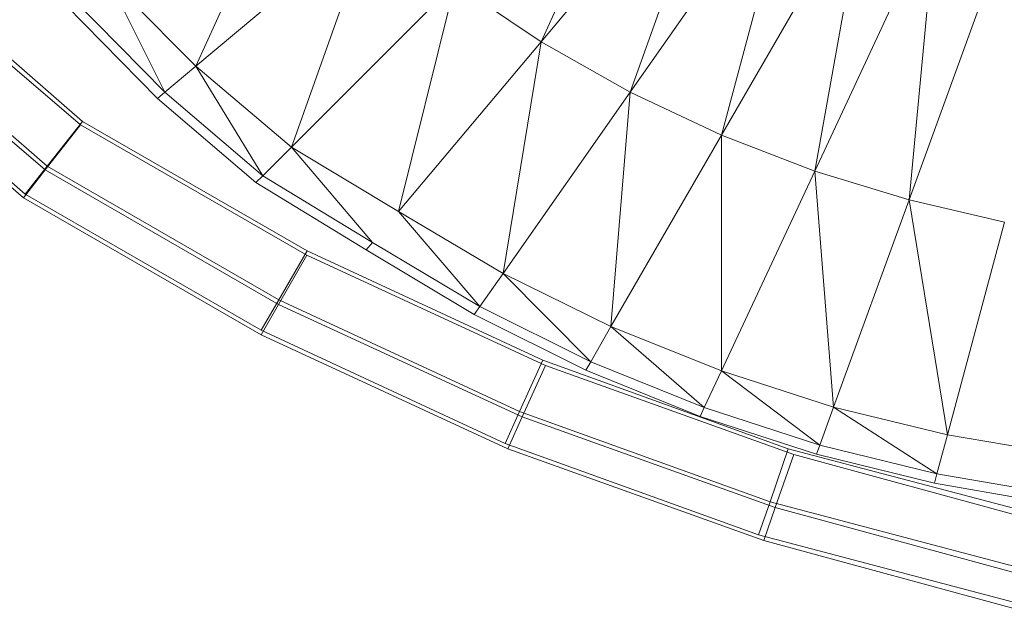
# Model space of a CAD drawing. Header units: metres. Extents: x 397.7 to 427.5, y 12.7 to 28.4.
# Tile 62 of 122: x 406.7482 to 406.8685, y 27.0441 to 27.1166. Entities that reach past the tile are written whole.
import ezdxf

# ---------------------------------------------------------------- set-up
doc = ezdxf.new("R2010")
doc.units = ezdxf.units.M
doc.layers.add('A-DETL-____-MBND', color=7, linetype='Continuous', lineweight=18)

# ---------------------------------------------------------------- blocks, each defined once
blk = doc.blocks.new('Family - Inodor P4-151432-08_CLI_AIGUA_P5')
at = {"layer": 'A-DETL-____-MBND', "color": 253, "true_color": 0xaaaaaa}
for p, q in [((0.12462, 0.09039), (0.13916, 0.12256)), ((0.14737, 0.11751), (0.12462, 0.09039)), ((0.13551, 0.08422), (0.14737, 0.11751)), ((0.08242, 0.08739), (0.09472, 0.11463)), ((0.15578, 0.11317), (0.13551, 0.08422)), ((0.14668, 0.07896), (0.15578, 0.11317)), ((0.16433, 0.10952), (0.14668, 0.07896)), ((0.15807, 0.07457), (0.16433, 0.10952)), ((0.17296, 0.1065), (0.15807, 0.07457)), ((0.16961, 0.07104), (0.17296, 0.1065)), ((0.1041, 0.10559), (0.08242, 0.08739)), ((0.0941, 0.0775), (0.1041, 0.10559)), ((0.18164, 0.10408), (0.16961, 0.07104)), ((0.08242, 0.08739), (0.07154, 0.0984)), ((0.07154, 0.0984), (0.07863, 0.08421)), ((0.11411, 0.09751), (0.0941, 0.0775)), ((0.1072, 0.06963), (0.11411, 0.09751)), ((0.12462, 0.09039), (0.11411, 0.09751)), ((0.07863, 0.08421), (0.06749, 0.09556)), ((0.07772, 0.08345), (0.06652, 0.09488)), ((0.12462, 0.09039), (0.1072, 0.06963)), ((0.11998, 0.06204), (0.12462, 0.09039)), ((0.13551, 0.08422), (0.12462, 0.09039)), ((0.05809, 0.08979), (0.06857, 0.08065)), ((0.05809, 0.08979), (0.06857, 0.08065)), ((0.05809, 0.08979), (0.06857, 0.08065)), ((0.06857, 0.08065), (0.05809, 0.08979)), ((0.05827, 0.08882), (0.06832, 0.08023)), ((0.05827, 0.08882), (0.06832, 0.08023)), ((0.08242, 0.08739), (0.07863, 0.08421)), ((0.0941, 0.0775), (0.08242, 0.08739)), ((0.08242, 0.08739), (0.0906, 0.074)), ((0.06423, 0.07516), (0.05299, 0.08497)), ((0.06423, 0.07516), (0.05299, 0.08497)), ((0.0532, 0.08395), (0.06401, 0.07472)), ((0.0532, 0.08395), (0.06401, 0.07472)), ((0.07863, 0.08421), (0.07772, 0.08345)), ((0.08977, 0.07316), (0.07772, 0.08345)), ((0.0906, 0.074), (0.07863, 0.08421)), ((0.13551, 0.08422), (0.11998, 0.06204)), ((0.13316, 0.05554), (0.13551, 0.08422)), ((0.14668, 0.07896), (0.13551, 0.08422)), ((0.06155, 0.07176), (0.04983, 0.08198)), ((0.06155, 0.07176), (0.04983, 0.08198)), ((0.05007, 0.08095), (0.06135, 0.07131)), ((0.05007, 0.08095), (0.06135, 0.07131)), ((0.06423, 0.07516), (0.06857, 0.08065)), ((0.06857, 0.08065), (0.06423, 0.07516)), ((0.06857, 0.08065), (0.09601, 0.06481)), ((0.06857, 0.08065), (0.09601, 0.06481)), ((0.06857, 0.08065), (0.09601, 0.06481)), ((0.09601, 0.06481), (0.06857, 0.08065)), ((0.06401, 0.07472), (0.06832, 0.08023)), ((0.06832, 0.08023), (0.06401, 0.07472)), ((0.06832, 0.08023), (0.09599, 0.06427)), ((0.06832, 0.08023), (0.09599, 0.06427)), ((0.14668, 0.07896), (0.13316, 0.05554)), ((0.14667, 0.05012), (0.14668, 0.07896)), ((0.15807, 0.07457), (0.14668, 0.07896)), ((0.0941, 0.0775), (0.0906, 0.074)), ((0.1072, 0.06963), (0.0941, 0.0775)), ((0.0941, 0.0775), (0.10402, 0.06584)), ((0.06135, 0.07131), (0.06401, 0.07472)), ((0.06401, 0.07472), (0.06135, 0.07131)), ((0.06155, 0.07176), (0.06423, 0.07516)), ((0.06423, 0.07516), (0.06155, 0.07176)), ((0.06401, 0.07472), (0.09254, 0.05826)), ((0.06401, 0.07472), (0.09254, 0.05826)), ((0.09255, 0.05881), (0.06423, 0.07516)), ((0.09255, 0.05881), (0.06423, 0.07516)), ((0.0906, 0.074), (0.08977, 0.07316)), ((0.10402, 0.06584), (0.0906, 0.074)), ((0.15807, 0.07457), (0.14667, 0.05012)), ((0.16961, 0.07104), (0.15807, 0.07457)), ((0.16039, 0.04571), (0.15807, 0.07457)), ((0.10326, 0.06494), (0.08977, 0.07316)), ((0.06135, 0.07131), (0.09041, 0.05455)), ((0.06135, 0.07131), (0.09041, 0.05455)), ((0.09042, 0.05509), (0.06155, 0.07176)), ((0.09042, 0.05509), (0.06155, 0.07176)), ((0.16961, 0.07104), (0.16039, 0.04571)), ((0.18126, 0.06833), (0.16961, 0.07104)), ((0.17429, 0.04232), (0.16961, 0.07104)), ((0.11998, 0.06204), (0.1072, 0.06963)), ((0.1072, 0.06963), (0.11714, 0.05799)), ((0.18126, 0.06833), (0.17429, 0.04232)), ((0.10402, 0.06584), (0.10326, 0.06494)), ((0.11714, 0.05799), (0.10402, 0.06584)), ((0.09254, 0.05826), (0.09599, 0.06427)), ((0.09599, 0.06427), (0.09254, 0.05826)), ((0.09255, 0.05881), (0.09601, 0.06481)), ((0.09601, 0.06481), (0.09255, 0.05881)), ((0.09599, 0.06427), (0.12517, 0.05077)), ((0.09599, 0.06427), (0.12517, 0.05077)), ((0.09601, 0.06481), (0.12484, 0.05143)), ((0.09601, 0.06481), (0.12484, 0.05143)), ((0.09601, 0.06481), (0.12484, 0.05143)), ((0.12484, 0.05143), (0.09601, 0.06481)), ((0.11646, 0.05702), (0.10326, 0.06494)), ((0.11998, 0.06204), (0.11714, 0.05799)), ((0.13316, 0.05554), (0.11998, 0.06204)), ((0.11998, 0.06204), (0.13069, 0.05125)), ((0.09041, 0.05455), (0.09254, 0.05826)), ((0.09254, 0.05826), (0.09041, 0.05455)), ((0.09042, 0.05509), (0.09255, 0.05881)), ((0.09255, 0.05881), (0.09042, 0.05509)), ((0.09254, 0.05826), (0.12232, 0.04449)), ((0.09254, 0.05826), (0.12232, 0.04449)), ((0.12198, 0.04515), (0.09255, 0.05881)), ((0.12198, 0.04515), (0.09255, 0.05881)), ((0.11714, 0.05799), (0.11646, 0.05702)), ((0.13069, 0.05125), (0.11714, 0.05799)), ((0.1301, 0.05023), (0.11646, 0.05702)), ((0.13316, 0.05554), (0.13069, 0.05125)), ((0.14667, 0.05012), (0.13316, 0.05554)), ((0.13316, 0.05554), (0.14458, 0.04563)), ((0.09041, 0.05455), (0.12055, 0.0406)), ((0.09041, 0.05455), (0.12055, 0.0406)), ((0.12022, 0.04126), (0.09042, 0.05509)), ((0.12022, 0.04126), (0.09042, 0.05509)), ((0.12198, 0.04515), (0.12484, 0.05143)), ((0.12484, 0.05143), (0.12198, 0.04515)), ((0.12232, 0.04449), (0.12517, 0.05077)), ((0.12517, 0.05077), (0.12232, 0.04449)), ((0.12484, 0.05143), (0.15485, 0.04061)), ((0.12484, 0.05143), (0.15485, 0.04061)), ((0.12484, 0.05143), (0.15485, 0.04061)), ((0.15485, 0.04061), (0.12484, 0.05143)), ((0.12517, 0.05077), (0.15553, 0.03989)), ((0.12517, 0.05077), (0.15553, 0.03989)), ((0.13069, 0.05125), (0.1301, 0.05023)), ((0.14458, 0.04563), (0.13069, 0.05125)), ((0.14407, 0.04456), (0.1301, 0.05023)), ((0.14667, 0.05012), (0.14458, 0.04563)), ((0.16039, 0.04571), (0.14667, 0.05012)), ((0.1587, 0.04106), (0.14667, 0.05012)), ((0.12022, 0.04126), (0.12198, 0.04515)), ((0.12198, 0.04515), (0.12022, 0.04126)), ((0.15261, 0.0341), (0.12198, 0.04515)), ((0.15261, 0.0341), (0.12198, 0.04515)), ((0.14458, 0.04563), (0.14407, 0.04456)), ((0.1583, 0.03995), (0.14407, 0.04456)), ((0.1587, 0.04106), (0.14458, 0.04563)), ((0.16039, 0.04571), (0.1587, 0.04106)), ((0.17429, 0.04232), (0.16039, 0.04571)), ((0.17301, 0.03754), (0.16039, 0.04571)), ((0.12055, 0.0406), (0.12232, 0.04449)), ((0.12232, 0.04449), (0.12055, 0.0406)), ((0.12232, 0.04449), (0.15326, 0.0334)), ((0.12232, 0.04449), (0.15326, 0.0334)), ((0.17429, 0.04232), (0.17301, 0.03754)), ((0.1883, 0.03991), (0.17429, 0.04232)), ((0.15122, 0.03008), (0.12022, 0.04126)), ((0.15122, 0.03008), (0.12022, 0.04126)), ((0.1587, 0.04106), (0.1583, 0.03995)), ((0.17301, 0.03754), (0.1587, 0.04106)), ((0.12055, 0.0406), (0.15186, 0.02938)), ((0.12055, 0.0406), (0.15186, 0.02938)), ((0.15261, 0.0341), (0.15485, 0.04061)), ((0.15485, 0.04061), (0.15261, 0.0341)), ((0.15326, 0.0334), (0.15553, 0.03989)), ((0.15553, 0.03989), (0.15326, 0.0334)), ((0.15485, 0.04061), (0.18578, 0.03244)), ((0.15485, 0.04061), (0.18578, 0.03244)), ((0.15485, 0.04061), (0.18578, 0.03244)), ((0.18578, 0.03244), (0.15485, 0.04061)), ((0.15553, 0.03989), (0.18674, 0.03138)), ((0.15553, 0.03989), (0.18674, 0.03138)), ((0.1727, 0.03639), (0.1583, 0.03995)), ((0.17301, 0.03754), (0.1727, 0.03639)), ((0.18745, 0.03504), (0.17301, 0.03754)), ((0.18724, 0.03387), (0.1727, 0.03639)), ((0.15122, 0.03008), (0.15261, 0.0341)), ((0.15261, 0.0341), (0.15122, 0.03008)), ((0.18417, 0.02577), (0.15261, 0.0341)), ((0.18417, 0.02577), (0.15261, 0.0341)), ((0.15186, 0.02938), (0.15326, 0.0334)), ((0.15326, 0.0334), (0.15186, 0.02938)), ((0.15326, 0.0334), (0.18512, 0.02471)), ((0.15326, 0.0334), (0.18512, 0.02471)), ((0.18317, 0.02165), (0.15122, 0.03008)), ((0.18317, 0.02165), (0.15122, 0.03008)), ((0.15186, 0.02938), (0.18411, 0.02059)), ((0.15186, 0.02938), (0.18411, 0.02059))]:
    blk.add_line(p, q, dxfattribs=at)
blk = doc.blocks.new('LONDR55-XX_ZZ-ARQ-CAA-M3D-Londres55_ifc-1-08_CLI_AIGUA_P5')
at = {"layer": 'A-DETL-____-MBND', "color": 253, "lineweight": 18, "true_color": 0xaaaaaa}
blk.add_blockref('Family - Inodor P4-151432-08_CLI_AIGUA_P5', (406.68727, 27.02347), dxfattribs=at)

msp = doc.modelspace()

# ---------------------------------------------------------------- block references
at = {"lineweight": 5}
msp.add_blockref('LONDR55-XX_ZZ-ARQ-CAA-M3D-Londres55_ifc-1-08_CLI_AIGUA_P5', (0, 0), dxfattribs=at)

doc.saveas('drawing.dxf')
